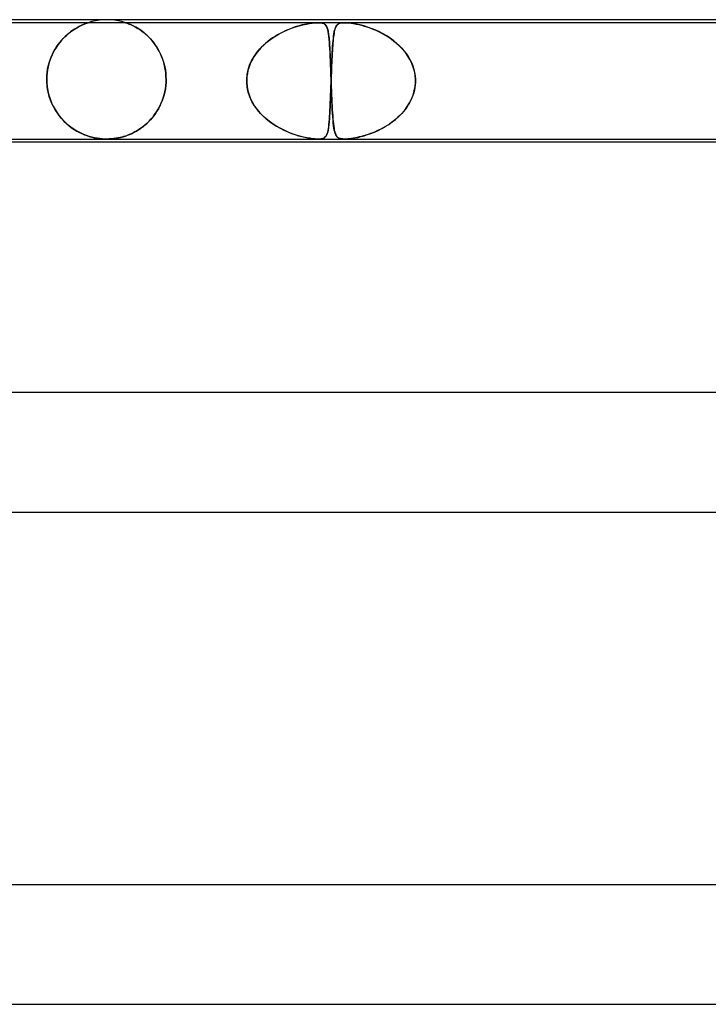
# Model space of a CAD drawing. Header units: millimetres. Extents: x -535 to 535, y -2 to 330.
# Tile 62 of 88: x 121 to 144, y 297 to 330. Entities that reach past the tile are written whole.
import ezdxf

# ---------------------------------------------------------------- set-up
doc = ezdxf.new("R2010")
doc.units = ezdxf.units.MM
doc.layers.add('HIDDEN', color=7, linetype='Continuous')
doc.layers.add('THICK', color=7, linetype='Continuous')

msp = doc.modelspace()

# ---------------------------------------------------------------- linework, layer by layer
at = {"layer": 'HIDDEN'}
for p, q in [((124, 330), (123.873, 329.996)), ((124.127, 329.996), (124, 330)), ((131.08, 329.9), (110.043, 329.9)), ((122.918, 329.684), (122.857, 329.644)), ((122.886, 329.664), (122.941, 329.699)), ((122.977, 329.72), (122.918, 329.684)), ((122.941, 329.699), (122.994, 329.73)), ((123.034, 329.752), (122.977, 329.72)), ((122.994, 329.73), (123.045, 329.758)), ((123.088, 329.781), (123.034, 329.752)), ((123.045, 329.758), (123.092, 329.783)), ((123.14, 329.806), (123.088, 329.781)), ((123.092, 329.783), (123.137, 329.805)), ((123.137, 329.805), (123.179, 329.824)), ((123.188, 329.828), (123.14, 329.806)), ((123.179, 329.824), (123.218, 329.841)), ((123.233, 329.847), (123.188, 329.828)), ((123.218, 329.841), (123.257, 329.857)), ((123.273, 329.863), (123.233, 329.847)), ((123.257, 329.857), (123.295, 329.871)), ((123.306, 329.876), (123.273, 329.863)), ((123.295, 329.871), (123.328, 329.884)), ((123.333, 329.886), (123.306, 329.876)), ((123.328, 329.884), (123.354, 329.893)), ((123.352, 329.892), (123.333, 329.886)), ((123.365, 329.897), (123.352, 329.892)), ((123.354, 329.893), (123.37, 329.898)), ((123.373, 329.899), (123.365, 329.897)), ((123.37, 329.898), (123.375, 329.9)), ((123.375, 329.9), (123.373, 329.899)), ((123.497, 329.936), (123.376, 329.9)), ((123.621, 329.964), (123.497, 329.936)), ((123.747, 329.984), (123.621, 329.964)), ((123.873, 329.996), (123.747, 329.984)), ((124.253, 329.984), (124.127, 329.996)), ((124.379, 329.964), (124.253, 329.984)), ((124.503, 329.936), (124.379, 329.964)), ((124.624, 329.9), (124.503, 329.936)), ((124.628, 329.899), (124.624, 329.9)), ((124.624, 329.9), (124.628, 329.899)), ((124.639, 329.895), (124.628, 329.899)), ((124.628, 329.899), (124.638, 329.896)), ((124.638, 329.896), (124.655, 329.89)), ((124.658, 329.889), (124.639, 329.895)), ((124.655, 329.89), (124.679, 329.881)), ((124.684, 329.879), (124.658, 329.889)), ((124.679, 329.881), (124.711, 329.869)), ((124.716, 329.867), (124.684, 329.879)), ((124.711, 329.869), (124.748, 329.854)), ((124.753, 329.852), (124.716, 329.867)), ((124.748, 329.854), (124.79, 329.837)), ((124.793, 329.836), (124.753, 329.852)), ((124.79, 329.837), (124.835, 329.817)), ((124.835, 329.817), (124.793, 329.836)), ((124.879, 329.796), (124.835, 329.817)), ((124.835, 329.817), (124.882, 329.794)), ((124.924, 329.773), (124.879, 329.796)), ((124.882, 329.794), (124.932, 329.768)), ((124.973, 329.746), (124.924, 329.773)), ((124.932, 329.768), (124.986, 329.739)), ((125.024, 329.716), (124.973, 329.746)), ((124.986, 329.739), (125.041, 329.706)), ((125.078, 329.683), (125.024, 329.716)), ((125.041, 329.706), (125.099, 329.668)), ((125.133, 329.645), (125.078, 329.683)), ((130.053, 329.657), (130.189, 329.711)), ((130.15, 329.696), (130.064, 329.662)), ((130.234, 329.728), (130.15, 329.696)), ((130.189, 329.711), (130.321, 329.757)), ((130.316, 329.756), (130.234, 329.728)), ((130.396, 329.781), (130.316, 329.756)), ((130.321, 329.757), (130.448, 329.796)), ((130.474, 329.803), (130.396, 329.781)), ((130.448, 329.796), (130.571, 329.828)), ((130.549, 329.823), (130.474, 329.803)), ((130.622, 329.84), (130.549, 329.823)), ((130.571, 329.828), (130.686, 329.853)), ((130.692, 329.855), (130.622, 329.84)), ((130.686, 329.853), (130.793, 329.873)), ((130.763, 329.868), (130.692, 329.855)), ((130.833, 329.879), (130.763, 329.868)), ((130.793, 329.873), (130.884, 329.886)), ((130.9, 329.888), (130.833, 329.879)), ((130.884, 329.886), (130.961, 329.894)), ((130.964, 329.895), (130.9, 329.888)), ((130.961, 329.894), (131.025, 329.899)), ((131.024, 329.899), (130.964, 329.895)), ((131.08, 329.9), (131.024, 329.899)), ((131.025, 329.899), (131.081, 329.9)), ((131.13, 329.899), (131.08, 329.9)), ((131.964, 329.9), (131.08, 329.9)), ((131.081, 329.9), (131.13, 329.899)), ((131.13, 329.899), (131.173, 329.895)), ((131.175, 329.894), (131.13, 329.899)), ((131.173, 329.895), (131.21, 329.888)), ((131.218, 329.886), (131.175, 329.894)), ((131.21, 329.888), (131.242, 329.879)), ((131.258, 329.873), (131.218, 329.886)), ((131.242, 329.879), (131.269, 329.868)), ((131.294, 329.853), (131.258, 329.873)), ((131.269, 329.868), (131.292, 329.855)), ((131.292, 329.855), (131.311, 329.84)), ((131.324, 329.828), (131.294, 329.853)), ((131.311, 329.84), (131.329, 329.823)), ((131.349, 329.796), (131.324, 329.828)), ((131.329, 329.823), (131.344, 329.803)), ((131.344, 329.803), (131.358, 329.781)), ((131.37, 329.757), (131.349, 329.796)), ((131.358, 329.781), (131.371, 329.756)), ((131.388, 329.711), (131.37, 329.757)), ((131.371, 329.756), (131.383, 329.728)), ((131.383, 329.728), (131.393, 329.696)), ((131.404, 329.657), (131.388, 329.711)), ((131.393, 329.696), (131.403, 329.662)), ((131.645, 329.687), (131.633, 329.644)), ((131.634, 329.648), (131.648, 329.699)), ((131.658, 329.725), (131.645, 329.687)), ((131.648, 329.699), (131.665, 329.742)), ((131.672, 329.758), (131.658, 329.725)), ((131.665, 329.742), (131.683, 329.78)), ((131.688, 329.788), (131.672, 329.758)), ((131.683, 329.78), (131.704, 329.811)), ((131.705, 329.813), (131.688, 329.788)), ((131.704, 329.811), (131.73, 329.838)), ((131.725, 329.834), (131.705, 329.813)), ((131.749, 329.853), (131.725, 329.834)), ((131.73, 329.838), (131.762, 329.861)), ((131.778, 329.869), (131.749, 329.853)), ((131.762, 329.861), (131.803, 329.879)), ((131.812, 329.882), (131.778, 329.869)), ((131.803, 329.879), (131.85, 329.891)), ((131.854, 329.892), (131.812, 329.882)), ((131.85, 329.891), (131.903, 329.898)), ((131.904, 329.898), (131.854, 329.892)), ((131.903, 329.898), (131.963, 329.9)), ((131.964, 329.9), (131.904, 329.898)), ((131.963, 329.9), (132.032, 329.898)), ((132.032, 329.898), (131.964, 329.9)), ((153.001, 329.9), (131.964, 329.9)), ((132.113, 329.891), (132.032, 329.898)), ((132.032, 329.898), (132.107, 329.892)), ((132.107, 329.892), (132.187, 329.882)), ((132.208, 329.879), (132.113, 329.891)), ((132.187, 329.882), (132.271, 329.869)), ((132.316, 329.861), (132.208, 329.879)), ((132.271, 329.869), (132.358, 329.853)), ((132.427, 329.838), (132.316, 329.861)), ((132.358, 329.853), (132.445, 329.834)), ((132.539, 329.811), (132.427, 329.838)), ((132.445, 329.834), (132.533, 329.813)), ((132.533, 329.813), (132.623, 329.788)), ((132.65, 329.78), (132.539, 329.811)), ((132.623, 329.788), (132.717, 329.758)), ((132.766, 329.742), (132.65, 329.78)), ((132.717, 329.758), (132.815, 329.725)), ((132.886, 329.699), (132.766, 329.742)), ((132.815, 329.725), (132.916, 329.687)), ((133.009, 329.648), (132.886, 329.699)), ((132.916, 329.687), (133.018, 329.644)), ((122.477, 329.306), (122.535, 329.37)), ((122.543, 329.378), (122.482, 329.311)), ((122.535, 329.37), (122.594, 329.429)), ((122.606, 329.44), (122.543, 329.378)), ((122.594, 329.429), (122.654, 329.485)), ((122.669, 329.498), (122.606, 329.44)), ((122.654, 329.485), (122.713, 329.536)), ((122.732, 329.551), (122.669, 329.498)), ((122.713, 329.536), (122.772, 329.582)), ((122.795, 329.599), (122.732, 329.551)), ((122.772, 329.582), (122.83, 329.625)), ((122.857, 329.644), (122.795, 329.599)), ((122.83, 329.625), (122.886, 329.664)), ((125.099, 329.668), (125.158, 329.627)), ((125.19, 329.604), (125.133, 329.645)), ((125.158, 329.627), (125.219, 329.582)), ((125.248, 329.559), (125.19, 329.604)), ((125.219, 329.582), (125.28, 329.532)), ((125.307, 329.509), (125.248, 329.559)), ((125.28, 329.532), (125.342, 329.477)), ((125.366, 329.455), (125.307, 329.509)), ((125.342, 329.477), (125.403, 329.418)), ((125.426, 329.395), (125.366, 329.455)), ((125.403, 329.418), (125.464, 329.354)), ((125.484, 329.332), (125.426, 329.395)), ((125.464, 329.354), (125.523, 329.286)), ((129.365, 329.246), (129.495, 329.346)), ((129.556, 329.388), (129.475, 329.331)), ((129.495, 329.346), (129.631, 329.438)), ((129.638, 329.442), (129.556, 329.388)), ((129.631, 329.438), (129.772, 329.521)), ((129.722, 329.492), (129.638, 329.442)), ((129.807, 329.54), (129.722, 329.492)), ((129.772, 329.521), (129.913, 329.594)), ((129.892, 329.584), (129.807, 329.54)), ((129.978, 329.624), (129.892, 329.584)), ((129.913, 329.594), (130.053, 329.657)), ((130.064, 329.662), (129.978, 329.624)), ((131.403, 329.662), (131.411, 329.624)), ((131.417, 329.594), (131.404, 329.657)), ((131.411, 329.624), (131.419, 329.584)), ((131.429, 329.521), (131.417, 329.594)), ((131.419, 329.584), (131.427, 329.54)), ((131.427, 329.54), (131.433, 329.492)), ((131.44, 329.438), (131.429, 329.521)), ((131.433, 329.492), (131.44, 329.442)), ((131.44, 329.442), (131.445, 329.388)), ((131.449, 329.346), (131.44, 329.438)), ((131.445, 329.388), (131.451, 329.331)), ((131.458, 329.246), (131.449, 329.346)), ((131.588, 329.356), (131.581, 329.285)), ((131.582, 329.293), (131.59, 329.376)), ((131.596, 329.423), (131.588, 329.356)), ((131.59, 329.376), (131.599, 329.454)), ((131.604, 329.485), (131.596, 329.423)), ((131.599, 329.454), (131.61, 329.525)), ((131.613, 329.542), (131.604, 329.485)), ((131.61, 329.525), (131.621, 329.59)), ((131.622, 329.596), (131.613, 329.542)), ((131.621, 329.59), (131.634, 329.648)), ((131.633, 329.644), (131.622, 329.596)), ((133.135, 329.59), (133.009, 329.648)), ((133.018, 329.644), (133.122, 329.596)), ((133.122, 329.596), (133.227, 329.542)), ((133.259, 329.525), (133.135, 329.59)), ((133.227, 329.542), (133.329, 329.485)), ((133.381, 329.454), (133.259, 329.525)), ((133.329, 329.485), (133.43, 329.423)), ((133.499, 329.376), (133.381, 329.454)), ((133.43, 329.423), (133.527, 329.356)), ((133.612, 329.293), (133.499, 329.376)), ((133.527, 329.356), (133.621, 329.285)), ((122.216, 328.928), (122.264, 329.012)), ((122.308, 329.083), (122.256, 329)), ((122.264, 329.012), (122.314, 329.092)), ((122.363, 329.163), (122.308, 329.083)), ((122.314, 329.092), (122.366, 329.167)), ((122.421, 329.24), (122.363, 329.163)), ((122.366, 329.167), (122.421, 329.239)), ((122.482, 329.311), (122.421, 329.24)), ((122.421, 329.239), (122.477, 329.306)), ((125.542, 329.264), (125.484, 329.332)), ((125.523, 329.286), (125.58, 329.215)), ((125.597, 329.192), (125.542, 329.264)), ((125.58, 329.215), (125.634, 329.139)), ((125.65, 329.115), (125.597, 329.192)), ((125.634, 329.139), (125.685, 329.06)), ((125.701, 329.034), (125.65, 329.115)), ((125.685, 329.06), (125.734, 328.977)), ((125.749, 328.949), (125.701, 329.034)), ((129.024, 328.895), (129.128, 329.02)), ((129.174, 329.068), (129.106, 328.994)), ((129.128, 329.02), (129.243, 329.137)), ((129.245, 329.139), (129.174, 329.068)), ((129.243, 329.137), (129.365, 329.246)), ((129.319, 329.207), (129.245, 329.139)), ((129.396, 329.271), (129.319, 329.207)), ((129.475, 329.331), (129.396, 329.271)), ((131.451, 329.331), (131.456, 329.271)), ((131.456, 329.271), (131.46, 329.207)), ((131.465, 329.137), (131.458, 329.246)), ((131.46, 329.207), (131.465, 329.139)), ((131.465, 329.139), (131.469, 329.068)), ((131.472, 329.02), (131.465, 329.137)), ((131.469, 329.068), (131.473, 328.994)), ((131.478, 328.895), (131.472, 329.02)), ((131.563, 329.046), (131.558, 328.958)), ((131.561, 329.005), (131.567, 329.107)), ((131.569, 329.13), (131.563, 329.046)), ((131.567, 329.107), (131.574, 329.203)), ((131.575, 329.21), (131.569, 329.13)), ((131.574, 329.203), (131.582, 329.293)), ((131.581, 329.285), (131.575, 329.21)), ((133.72, 329.203), (133.612, 329.293)), ((133.621, 329.285), (133.712, 329.21)), ((133.712, 329.21), (133.799, 329.13)), ((133.822, 329.107), (133.72, 329.203)), ((133.799, 329.13), (133.881, 329.046)), ((133.918, 329.005), (133.822, 329.107)), ((133.881, 329.046), (133.958, 328.958)), ((122.123, 328.726), (122.087, 328.628)), ((122.095, 328.651), (122.131, 328.747)), ((122.163, 328.821), (122.123, 328.726)), ((122.131, 328.747), (122.172, 328.84)), ((122.208, 328.912), (122.163, 328.821)), ((122.172, 328.84), (122.216, 328.928)), ((122.256, 329), (122.208, 328.912)), ((125.734, 328.977), (125.779, 328.891)), ((125.794, 328.859), (125.749, 328.949)), ((125.779, 328.891), (125.82, 328.801)), ((125.835, 328.765), (125.794, 328.859)), ((125.82, 328.801), (125.857, 328.708)), ((125.872, 328.666), (125.835, 328.765)), ((125.857, 328.708), (125.89, 328.613)), ((128.851, 328.62), (128.931, 328.761)), ((128.926, 328.753), (128.876, 328.667)), ((128.982, 328.837), (128.926, 328.753)), ((128.931, 328.761), (129.024, 328.895)), ((129.042, 328.917), (128.982, 328.837)), ((129.106, 328.994), (129.042, 328.917)), ((131.473, 328.994), (131.477, 328.917)), ((131.477, 328.917), (131.481, 328.837)), ((131.484, 328.761), (131.478, 328.895)), ((131.481, 328.837), (131.485, 328.753)), ((131.49, 328.62), (131.484, 328.761)), ((131.485, 328.753), (131.488, 328.667)), ((131.542, 328.663), (131.548, 328.782)), ((131.547, 328.768), (131.543, 328.668)), ((131.552, 328.865), (131.547, 328.768)), ((131.548, 328.782), (131.554, 328.897)), ((131.558, 328.958), (131.552, 328.865)), ((131.554, 328.897), (131.561, 329.005)), ((134.006, 328.897), (133.918, 329.005)), ((133.958, 328.958), (134.03, 328.865)), ((134.086, 328.782), (134.006, 328.897)), ((134.03, 328.865), (134.095, 328.768)), ((134.157, 328.663), (134.086, 328.782)), ((134.095, 328.768), (134.154, 328.668)), ((122.03, 328.425), (122.01, 328.321)), ((122.013, 328.337), (122.035, 328.445)), ((122.056, 328.528), (122.03, 328.425)), ((122.035, 328.445), (122.062, 328.55)), ((122.087, 328.628), (122.056, 328.528)), ((122.062, 328.55), (122.095, 328.651)), ((125.905, 328.563), (125.872, 328.666)), ((125.89, 328.613), (125.918, 328.515)), ((125.933, 328.457), (125.905, 328.563)), ((125.918, 328.515), (125.942, 328.416)), ((125.955, 328.346), (125.933, 328.457)), ((125.942, 328.416), (125.96, 328.314)), ((128.757, 328.391), (128.729, 328.295)), ((128.735, 328.318), (128.785, 328.472)), ((128.791, 328.485), (128.757, 328.391)), ((128.785, 328.472), (128.851, 328.62)), ((128.83, 328.577), (128.791, 328.485)), ((128.876, 328.667), (128.83, 328.577)), ((131.488, 328.667), (131.492, 328.577)), ((131.496, 328.472), (131.49, 328.62)), ((131.492, 328.577), (131.495, 328.485)), ((131.495, 328.485), (131.499, 328.391)), ((131.501, 328.318), (131.496, 328.472)), ((131.499, 328.391), (131.502, 328.295)), ((131.526, 328.274), (131.531, 328.407)), ((131.533, 328.455), (131.529, 328.344)), ((131.531, 328.407), (131.537, 328.537)), ((131.538, 328.563), (131.533, 328.455)), ((131.537, 328.537), (131.542, 328.663)), ((131.543, 328.668), (131.538, 328.563)), ((134.154, 328.668), (134.206, 328.563)), ((134.218, 328.537), (134.157, 328.663)), ((134.206, 328.563), (134.251, 328.455)), ((134.267, 328.407), (134.218, 328.537)), ((134.251, 328.455), (134.287, 328.344)), ((134.305, 328.274), (134.267, 328.407)), ((121.984, 328), (121.987, 328.115)), ((121.987, 328.108), (121.984, 328)), ((121.987, 328.115), (121.997, 328.227)), ((121.996, 328.215), (121.987, 328.108)), ((122.01, 328.321), (121.996, 328.215)), ((121.997, 328.227), (122.013, 328.337)), ((125.971, 328.233), (125.955, 328.346)), ((125.96, 328.314), (125.973, 328.21)), ((125.981, 328.117), (125.971, 328.233)), ((125.973, 328.21), (125.981, 328.106)), ((125.984, 328), (125.981, 328.117)), ((125.981, 328.106), (125.984, 328)), ((128.688, 328), (128.702, 328.16)), ((128.695, 328.1), (128.688, 328)), ((128.709, 328.198), (128.695, 328.1)), ((128.702, 328.16), (128.735, 328.318)), ((128.729, 328.295), (128.709, 328.198)), ((131.507, 328.16), (131.501, 328.318)), ((131.502, 328.295), (131.506, 328.198)), ((131.506, 328.198), (131.509, 328.1)), ((131.512, 328), (131.507, 328.16)), ((131.509, 328.1), (131.512, 328)), ((131.516, 328), (131.521, 328.138)), ((131.52, 328.116), (131.516, 328)), ((131.525, 328.23), (131.52, 328.116)), ((131.521, 328.138), (131.526, 328.274)), ((131.529, 328.344), (131.525, 328.23)), ((134.287, 328.344), (134.314, 328.23)), ((134.329, 328.138), (134.305, 328.274)), ((134.314, 328.23), (134.332, 328.116)), ((134.341, 328), (134.329, 328.138)), ((134.332, 328.116), (134.341, 328)), ((121.984, 328), (121.984, 327.983)), ((121.984, 327.983), (121.984, 328)), ((121.984, 327.983), (121.984, 327.967)), ((121.984, 327.967), (121.984, 327.983)), ((121.984, 327.967), (121.984, 327.95)), ((121.984, 327.95), (121.984, 327.967)), ((121.984, 327.95), (121.985, 327.933)), ((121.985, 327.933), (121.984, 327.95)), ((121.985, 327.933), (121.985, 327.917)), ((121.985, 327.917), (121.985, 327.933)), ((121.985, 327.917), (121.986, 327.9)), ((121.986, 327.9), (121.985, 327.917)), ((121.996, 327.778), (121.986, 327.9)), ((121.986, 327.9), (121.999, 327.756)), ((122.013, 327.658), (121.996, 327.778)), ((121.999, 327.756), (122.021, 327.614)), ((125.973, 327.791), (125.959, 327.684)), ((125.96, 327.688), (125.974, 327.794)), ((125.982, 327.9), (125.973, 327.791)), ((125.974, 327.794), (125.982, 327.9)), ((125.982, 327.917), (125.983, 327.933)), ((125.983, 327.933), (125.982, 327.917)), ((125.982, 327.9), (125.982, 327.917)), ((125.982, 327.917), (125.982, 327.9)), ((125.983, 327.933), (125.984, 327.95)), ((125.984, 327.95), (125.983, 327.933)), ((125.984, 327.983), (125.984, 328)), ((125.984, 328), (125.984, 327.983)), ((125.984, 327.967), (125.984, 327.983)), ((125.984, 327.983), (125.984, 327.967)), ((125.984, 327.95), (125.984, 327.967)), ((125.984, 327.967), (125.984, 327.95)), ((128.687, 327.983), (128.688, 328)), ((128.688, 328), (128.687, 327.983)), ((128.687, 327.967), (128.687, 327.983)), ((128.687, 327.983), (128.687, 327.967)), ((128.687, 327.95), (128.687, 327.967)), ((128.687, 327.967), (128.687, 327.95)), ((128.687, 327.933), (128.687, 327.95)), ((128.687, 327.95), (128.687, 327.933)), ((128.687, 327.917), (128.687, 327.933)), ((128.687, 327.933), (128.687, 327.917)), ((128.688, 327.9), (128.687, 327.917)), ((128.687, 327.917), (128.688, 327.9)), ((128.703, 327.734), (128.688, 327.9)), ((128.688, 327.9), (128.7, 327.759)), ((128.7, 327.759), (128.725, 327.621)), ((128.738, 327.571), (128.703, 327.734)), ((131.502, 327.613), (131.507, 327.756)), ((131.506, 327.722), (131.503, 327.635)), ((131.509, 327.811), (131.506, 327.722)), ((131.507, 327.756), (131.513, 327.9)), ((131.513, 327.9), (131.509, 327.811)), ((131.512, 328), (131.513, 327.983)), ((131.513, 327.983), (131.512, 328)), ((131.513, 327.983), (131.514, 327.967)), ((131.514, 327.967), (131.513, 327.983)), ((131.514, 327.933), (131.513, 327.917)), ((131.513, 327.917), (131.514, 327.933)), ((131.513, 327.917), (131.513, 327.9)), ((131.513, 327.9), (131.513, 327.917)), ((131.514, 327.967), (131.514, 327.95)), ((131.515, 327.967), (131.514, 327.95)), ((131.514, 327.95), (131.514, 327.967)), ((131.514, 327.95), (131.515, 327.967)), ((131.514, 327.95), (131.515, 327.933)), ((131.514, 327.95), (131.514, 327.933)), ((131.515, 327.933), (131.514, 327.95)), ((131.514, 327.933), (131.514, 327.95)), ((131.516, 327.983), (131.515, 327.967)), ((131.515, 327.967), (131.516, 327.983)), ((131.515, 327.933), (131.515, 327.917)), ((131.515, 327.917), (131.515, 327.933)), ((131.515, 327.917), (131.516, 327.9)), ((131.516, 327.9), (131.515, 327.917)), ((131.516, 328), (131.516, 327.983)), ((131.516, 327.983), (131.516, 328)), ((131.516, 327.9), (131.521, 327.759)), ((131.522, 327.735), (131.516, 327.9)), ((131.521, 327.759), (131.526, 327.621)), ((131.528, 327.574), (131.522, 327.735)), ((134.302, 327.613), (134.329, 327.756)), ((134.323, 327.722), (134.307, 327.635)), ((134.335, 327.811), (134.323, 327.722)), ((134.329, 327.756), (134.341, 327.9)), ((134.341, 327.9), (134.335, 327.811)), ((134.342, 327.983), (134.341, 328)), ((134.341, 328), (134.342, 327.983)), ((134.341, 327.917), (134.342, 327.933)), ((134.342, 327.933), (134.341, 327.917)), ((134.341, 327.9), (134.341, 327.917)), ((134.341, 327.917), (134.341, 327.9)), ((134.342, 327.967), (134.342, 327.983)), ((134.342, 327.983), (134.342, 327.967)), ((134.342, 327.95), (134.342, 327.967)), ((134.342, 327.967), (134.342, 327.95)), ((134.342, 327.933), (134.342, 327.95)), ((134.342, 327.95), (134.342, 327.933)), ((122.038, 327.538), (122.013, 327.658)), ((122.021, 327.614), (122.054, 327.476)), ((122.07, 327.421), (122.038, 327.538)), ((122.054, 327.476), (122.096, 327.344)), ((122.109, 327.306), (122.07, 327.421)), ((125.852, 327.28), (125.887, 327.38)), ((125.886, 327.376), (125.852, 327.28)), ((125.915, 327.477), (125.886, 327.376)), ((125.887, 327.38), (125.916, 327.481)), ((125.94, 327.579), (125.915, 327.477)), ((125.916, 327.481), (125.941, 327.584)), ((125.959, 327.684), (125.94, 327.579)), ((125.941, 327.584), (125.96, 327.688)), ((128.725, 327.621), (128.764, 327.485)), ((128.791, 327.414), (128.738, 327.571)), ((128.764, 327.485), (128.816, 327.353)), ((128.86, 327.262), (128.791, 327.414)), ((131.494, 327.38), (131.491, 327.298)), ((131.492, 327.34), (131.497, 327.474)), ((131.497, 327.463), (131.494, 327.38)), ((131.497, 327.474), (131.502, 327.613)), ((131.5, 327.548), (131.497, 327.463)), ((131.503, 327.635), (131.5, 327.548)), ((131.526, 327.621), (131.531, 327.485)), ((131.534, 327.417), (131.528, 327.574)), ((131.531, 327.485), (131.537, 327.353)), ((131.541, 327.266), (131.534, 327.417)), ((134.225, 327.38), (134.188, 327.298)), ((134.207, 327.34), (134.261, 327.474)), ((134.257, 327.463), (134.225, 327.38)), ((134.284, 327.548), (134.257, 327.463)), ((134.261, 327.474), (134.302, 327.613)), ((134.307, 327.635), (134.284, 327.548)), ((122.096, 327.344), (122.145, 327.218)), ((122.155, 327.194), (122.109, 327.306)), ((122.145, 327.218), (122.201, 327.098)), ((122.207, 327.087), (122.155, 327.194)), ((122.201, 327.098), (122.264, 326.985)), ((122.265, 326.983), (122.207, 327.087)), ((125.719, 326.999), (125.767, 327.09)), ((125.771, 327.098), (125.726, 327.012)), ((125.767, 327.09), (125.812, 327.183)), ((125.813, 327.187), (125.771, 327.098)), ((125.812, 327.183), (125.852, 327.28)), ((125.852, 327.28), (125.813, 327.187)), ((128.816, 327.353), (128.88, 327.226)), ((128.945, 327.117), (128.86, 327.262)), ((128.88, 327.226), (128.953, 327.104)), ((129.043, 326.981), (128.945, 327.117)), ((128.953, 327.104), (129.037, 326.989)), ((131.476, 326.971), (131.482, 327.087)), ((131.481, 327.066), (131.477, 326.993)), ((131.484, 327.141), (131.481, 327.066)), ((131.482, 327.087), (131.487, 327.21)), ((131.487, 327.218), (131.484, 327.141)), ((131.487, 327.21), (131.492, 327.34)), ((131.491, 327.298), (131.487, 327.218)), ((131.537, 327.353), (131.543, 327.226)), ((131.547, 327.122), (131.541, 327.266)), ((131.543, 327.226), (131.548, 327.104)), ((131.555, 326.987), (131.547, 327.122)), ((131.548, 327.104), (131.555, 326.989)), ((133.981, 326.971), (134.066, 327.087)), ((134.052, 327.066), (133.999, 326.993)), ((134.101, 327.141), (134.052, 327.066)), ((134.066, 327.087), (134.142, 327.21)), ((134.147, 327.218), (134.101, 327.141)), ((134.142, 327.21), (134.207, 327.34)), ((134.188, 327.298), (134.147, 327.218)), ((122.264, 326.985), (122.332, 326.879)), ((122.328, 326.885), (122.265, 326.983)), ((122.396, 326.791), (122.328, 326.885)), ((122.332, 326.879), (122.405, 326.779)), ((122.468, 326.702), (122.396, 326.791)), ((122.405, 326.779), (122.482, 326.686)), ((122.544, 326.619), (122.468, 326.702)), ((125.515, 326.707), (125.457, 326.64)), ((125.486, 326.673), (125.55, 326.749)), ((125.572, 326.777), (125.515, 326.707)), ((125.55, 326.749), (125.61, 326.829)), ((125.626, 326.852), (125.572, 326.777)), ((125.61, 326.829), (125.666, 326.912)), ((125.677, 326.93), (125.626, 326.852)), ((125.666, 326.912), (125.719, 326.999)), ((125.726, 327.012), (125.677, 326.93)), ((129.037, 326.989), (129.128, 326.88)), ((129.152, 326.854), (129.043, 326.981)), ((129.128, 326.88), (129.228, 326.777)), ((129.271, 326.736), (129.152, 326.854)), ((129.228, 326.777), (129.334, 326.68)), ((129.398, 326.627), (129.271, 326.736)), ((131.458, 326.66), (131.464, 326.757)), ((131.462, 326.728), (131.458, 326.669)), ((131.466, 326.791), (131.462, 326.728)), ((131.464, 326.757), (131.47, 326.86)), ((131.47, 326.856), (131.466, 326.791)), ((131.47, 326.86), (131.476, 326.971)), ((131.474, 326.923), (131.47, 326.856)), ((131.477, 326.993), (131.474, 326.923)), ((131.555, 326.989), (131.561, 326.88)), ((131.562, 326.861), (131.555, 326.987)), ((131.561, 326.88), (131.568, 326.777)), ((131.57, 326.743), (131.562, 326.861)), ((131.568, 326.777), (131.575, 326.68)), ((131.579, 326.634), (131.57, 326.743)), ((133.677, 326.66), (133.785, 326.757)), ((133.755, 326.728), (133.687, 326.669)), ((133.82, 326.791), (133.755, 326.728)), ((133.785, 326.757), (133.887, 326.86)), ((133.883, 326.856), (133.82, 326.791)), ((133.942, 326.923), (133.883, 326.856)), ((133.887, 326.86), (133.981, 326.971)), ((133.999, 326.993), (133.942, 326.923)), ((122.482, 326.686), (122.562, 326.6)), ((122.623, 326.541), (122.544, 326.619)), ((122.562, 326.6), (122.646, 326.52)), ((122.704, 326.47), (122.623, 326.541)), ((122.646, 326.52), (122.732, 326.447)), ((122.788, 326.403), (122.704, 326.47)), ((122.732, 326.447), (122.819, 326.381)), ((122.874, 326.343), (122.788, 326.403)), ((122.819, 326.381), (122.906, 326.322)), ((125.139, 326.36), (125.211, 326.414)), ((125.205, 326.409), (125.139, 326.36)), ((125.27, 326.461), (125.205, 326.409)), ((125.211, 326.414), (125.282, 326.472)), ((125.334, 326.517), (125.27, 326.461)), ((125.282, 326.472), (125.352, 326.534)), ((125.396, 326.577), (125.334, 326.517)), ((125.352, 326.534), (125.42, 326.601)), ((125.457, 326.64), (125.396, 326.577)), ((125.42, 326.601), (125.486, 326.673)), ((129.334, 326.68), (129.446, 326.59)), ((129.53, 326.529), (129.398, 326.627)), ((129.446, 326.59), (129.562, 326.507)), ((129.666, 326.44), (129.53, 326.529)), ((129.562, 326.507), (129.684, 326.43)), ((129.804, 326.362), (129.666, 326.44)), ((129.684, 326.43), (129.808, 326.359)), ((131.424, 326.349), (131.434, 326.416)), ((131.433, 326.408), (131.427, 326.363)), ((131.439, 326.455), (131.433, 326.408)), ((131.434, 326.416), (131.443, 326.49)), ((131.444, 326.504), (131.439, 326.455)), ((131.443, 326.49), (131.45, 326.572)), ((131.449, 326.557), (131.444, 326.504)), ((131.454, 326.611), (131.449, 326.557)), ((131.45, 326.572), (131.458, 326.66)), ((131.458, 326.669), (131.454, 326.611)), ((131.575, 326.68), (131.583, 326.59)), ((131.588, 326.536), (131.579, 326.634)), ((131.583, 326.59), (131.592, 326.507)), ((131.599, 326.447), (131.588, 326.536)), ((131.592, 326.507), (131.601, 326.43)), ((131.61, 326.368), (131.599, 326.447)), ((131.601, 326.43), (131.612, 326.359)), ((133.21, 326.349), (133.33, 326.416)), ((133.316, 326.408), (133.237, 326.363)), ((133.394, 326.455), (133.316, 326.408)), ((133.33, 326.416), (133.449, 326.49)), ((133.47, 326.504), (133.394, 326.455)), ((133.449, 326.49), (133.565, 326.572)), ((133.544, 326.557), (133.47, 326.504)), ((133.617, 326.611), (133.544, 326.557)), ((133.565, 326.572), (133.677, 326.66)), ((133.687, 326.669), (133.617, 326.611)), ((122.962, 326.287), (122.874, 326.343)), ((122.906, 326.322), (122.993, 326.269)), ((123.05, 326.237), (122.962, 326.287)), ((122.993, 326.269), (123.08, 326.222)), ((123.139, 326.193), (123.05, 326.237)), ((123.08, 326.222), (123.165, 326.181)), ((123.229, 326.153), (123.139, 326.193)), ((123.165, 326.181), (123.249, 326.145)), ((123.319, 326.119), (123.229, 326.153)), ((123.249, 326.145), (123.331, 326.114)), ((123.408, 326.089), (123.319, 326.119)), ((123.331, 326.114), (123.411, 326.088)), ((123.498, 326.063), (123.408, 326.089)), ((123.411, 326.088), (123.492, 326.065)), ((123.492, 326.065), (123.574, 326.045)), ((123.587, 326.043), (123.498, 326.063)), ((123.574, 326.045), (123.657, 326.029)), ((123.674, 326.026), (123.587, 326.043)), ((124.441, 326.05), (124.375, 326.036)), ((124.391, 326.039), (124.468, 326.056)), ((124.502, 326.065), (124.441, 326.05)), ((124.468, 326.056), (124.544, 326.076)), ((124.562, 326.081), (124.502, 326.065)), ((124.544, 326.076), (124.62, 326.1)), ((124.623, 326.1), (124.562, 326.081)), ((124.62, 326.1), (124.695, 326.126)), ((124.685, 326.122), (124.623, 326.1)), ((124.748, 326.147), (124.685, 326.122)), ((124.695, 326.126), (124.769, 326.156)), ((124.812, 326.174), (124.748, 326.147)), ((124.769, 326.156), (124.843, 326.188)), ((124.877, 326.204), (124.812, 326.174)), ((124.843, 326.188), (124.917, 326.225)), ((124.942, 326.238), (124.877, 326.204)), ((124.917, 326.225), (124.991, 326.266)), ((125.008, 326.275), (124.942, 326.238)), ((124.991, 326.266), (125.065, 326.311)), ((125.073, 326.316), (125.008, 326.275)), ((125.065, 326.311), (125.139, 326.36)), ((125.139, 326.36), (125.073, 326.316)), ((129.943, 326.292), (129.804, 326.362)), ((129.808, 326.359), (129.935, 326.296)), ((129.935, 326.296), (130.06, 326.24)), ((130.08, 326.231), (129.943, 326.292)), ((130.06, 326.24), (130.183, 326.191)), ((130.215, 326.179), (130.08, 326.231)), ((130.183, 326.191), (130.303, 326.148)), ((130.346, 326.135), (130.215, 326.179)), ((130.303, 326.148), (130.419, 326.112)), ((130.472, 326.097), (130.346, 326.135)), ((130.419, 326.112), (130.529, 326.082)), ((130.593, 326.067), (130.472, 326.097)), ((130.529, 326.082), (130.633, 326.058)), ((130.707, 326.042), (130.593, 326.067)), ((130.633, 326.058), (130.729, 326.038)), ((130.81, 326.024), (130.707, 326.042)), ((131.285, 326.041), (131.263, 326.03)), ((131.279, 326.038), (131.307, 326.057)), ((131.304, 326.055), (131.285, 326.041)), ((131.321, 326.07), (131.304, 326.055)), ((131.307, 326.057), (131.332, 326.082)), ((131.336, 326.087), (131.321, 326.07)), ((131.332, 326.082), (131.353, 326.112)), ((131.35, 326.107), (131.336, 326.087)), ((131.363, 326.129), (131.35, 326.107)), ((131.353, 326.112), (131.371, 326.147)), ((131.375, 326.154), (131.363, 326.129)), ((131.371, 326.147), (131.387, 326.188)), ((131.385, 326.182), (131.375, 326.154)), ((131.395, 326.212), (131.385, 326.182)), ((131.387, 326.188), (131.401, 326.235)), ((131.404, 326.246), (131.395, 326.212)), ((131.401, 326.235), (131.414, 326.289)), ((131.412, 326.282), (131.404, 326.246)), ((131.42, 326.322), (131.412, 326.282)), ((131.414, 326.289), (131.424, 326.349)), ((131.427, 326.363), (131.42, 326.322)), ((131.623, 326.298), (131.61, 326.368)), ((131.612, 326.359), (131.623, 326.296)), ((131.637, 326.237), (131.623, 326.298)), ((131.623, 326.296), (131.636, 326.24)), ((131.636, 326.24), (131.651, 326.191)), ((131.654, 326.184), (131.637, 326.237)), ((131.651, 326.191), (131.668, 326.148)), ((131.672, 326.14), (131.654, 326.184)), ((131.668, 326.148), (131.687, 326.112)), ((131.694, 326.102), (131.672, 326.14)), ((131.687, 326.112), (131.709, 326.082)), ((131.72, 326.07), (131.694, 326.102)), ((131.709, 326.082), (131.734, 326.058)), ((131.75, 326.046), (131.72, 326.07)), ((131.734, 326.058), (131.762, 326.038)), ((131.786, 326.027), (131.75, 326.046)), ((132.329, 326.041), (132.264, 326.03)), ((132.311, 326.038), (132.407, 326.057)), ((132.394, 326.055), (132.329, 326.041)), ((132.461, 326.07), (132.394, 326.055)), ((132.407, 326.057), (132.511, 326.082)), ((132.531, 326.087), (132.461, 326.07)), ((132.511, 326.082), (132.62, 326.112)), ((132.603, 326.107), (132.531, 326.087)), ((132.678, 326.129), (132.603, 326.107)), ((132.62, 326.112), (132.733, 326.147)), ((132.755, 326.154), (132.678, 326.129)), ((132.733, 326.147), (132.85, 326.188)), ((132.833, 326.182), (132.755, 326.154)), ((132.913, 326.212), (132.833, 326.182)), ((132.85, 326.188), (132.969, 326.235)), ((132.994, 326.246), (132.913, 326.212)), ((132.969, 326.235), (133.089, 326.289)), ((133.075, 326.282), (132.994, 326.246)), ((133.157, 326.322), (133.075, 326.282)), ((133.089, 326.289), (133.21, 326.349)), ((133.237, 326.363), (133.157, 326.322)), ((123.657, 326.029), (123.742, 326.017)), ((123.76, 326.014), (123.674, 326.026)), ((123.742, 326.017), (123.827, 326.007)), ((123.843, 326.006), (123.76, 326.014)), ((123.827, 326.007), (123.912, 326.002)), ((123.922, 326.001), (123.843, 326.006)), ((123.912, 326.002), (123.997, 326)), ((123.999, 326), (123.922, 326.001)), ((123.997, 326), (124.081, 326.002)), ((124.077, 326.002), (123.999, 326)), ((124.155, 326.006), (124.077, 326.002)), ((124.081, 326.002), (124.161, 326.007)), ((124.231, 326.014), (124.155, 326.006)), ((124.161, 326.007), (124.239, 326.015)), ((124.305, 326.024), (124.231, 326.014)), ((124.239, 326.015), (124.315, 326.025)), ((124.375, 326.036), (124.305, 326.024)), ((124.315, 326.025), (124.391, 326.039)), ((130.729, 326.038), (130.813, 326.024)), ((130.896, 326.012), (130.81, 326.024)), ((130.813, 326.024), (130.884, 326.014)), ((130.884, 326.014), (130.944, 326.007)), ((130.967, 326.005), (130.896, 326.012)), ((130.944, 326.007), (130.994, 326.003)), ((131.027, 326.001), (130.967, 326.005)), ((130.994, 326.003), (131.039, 326.001)), ((131.08, 326), (131.027, 326.001)), ((131.039, 326.001), (131.08, 326)), ((131.127, 326.001), (131.08, 326)), ((131.08, 326), (131.117, 326.001)), ((131.117, 326.001), (131.152, 326.003)), ((131.169, 326.005), (131.127, 326.001)), ((131.152, 326.003), (131.184, 326.007)), ((131.205, 326.011), (131.169, 326.005)), ((131.184, 326.007), (131.216, 326.014)), ((131.236, 326.019), (131.205, 326.011)), ((131.216, 326.014), (131.248, 326.023)), ((131.263, 326.03), (131.236, 326.019)), ((131.248, 326.023), (131.279, 326.038)), ((131.762, 326.038), (131.793, 326.024)), ((131.825, 326.014), (131.786, 326.027)), ((131.793, 326.024), (131.825, 326.014)), ((131.825, 326.014), (131.858, 326.007)), ((131.865, 326.006), (131.825, 326.014)), ((131.858, 326.007), (131.891, 326.003)), ((131.908, 326.002), (131.865, 326.006)), ((131.891, 326.003), (131.925, 326.001)), ((131.954, 326), (131.908, 326.002)), ((131.925, 326.001), (131.963, 326)), ((131.963, 326), (132.004, 326.001)), ((132.016, 326.001), (131.963, 326)), ((132.004, 326.001), (132.049, 326.003)), ((132.073, 326.005), (132.016, 326.001)), ((132.049, 326.003), (132.098, 326.007)), ((132.135, 326.011), (132.073, 326.005)), ((132.098, 326.007), (132.156, 326.014)), ((132.199, 326.019), (132.135, 326.011)), ((132.156, 326.014), (132.227, 326.023)), ((132.264, 326.03), (132.199, 326.019)), ((132.227, 326.023), (132.311, 326.038))]:
    msp.add_line(p, q, dxfattribs=at)
at = {"layer": 'THICK'}
for p, q in [((308, 330), (-308, 330)), ((2, 326), (216.37, 326)), ((215.681, 325.9), (43.841, 325.9)), ((316, 317.5), (-316, 317.5)), ((1.756, 313.5), (222.201, 313.5)), ((325, 301), (-325, 301)), ((1.805, 297), (228.529, 297))]:
    msp.add_line(p, q, dxfattribs=at)

doc.saveas('drawing.dxf')
